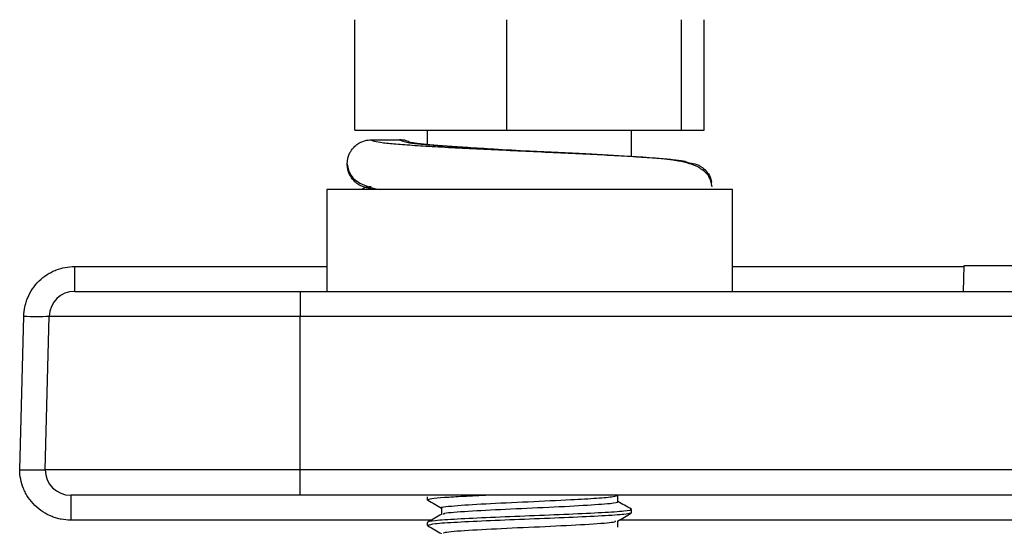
# Model space of a CAD drawing. Header units: millimetres. Extents: x -0.44 to 1.31, y -0.87 to 1.29.
# Tile 3 of 182: x 0.1358 to 0.1744, y -0.465 to -0.4451. Entities that reach past the tile are written whole.
import ezdxf

# ---------------------------------------------------------------- set-up
doc = ezdxf.new("R2010")
doc.units = ezdxf.units.MM

msp = doc.modelspace()

# ---------------------------------------------------------------- linework, layer by layer
at = {"color": 7, "linetype": 'Continuous', "lineweight": 25}
for p, q in [((0.148928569, -0.4494448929), (0.148928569, -0.4451063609)), ((0.1548839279, -0.4494448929), (0.1548839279, -0.4451063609)), ((0.1617349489, -0.4494448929), (0.1617349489, -0.4451063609)), ((0.1626306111, -0.4494448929), (0.1626306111, -0.4451063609)), ((0.148928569, -0.4494448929), (0.1548839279, -0.4494448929)), ((0.15177959, -0.4500056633), (0.15177959, -0.4494448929)), ((0.1548839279, -0.4494448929), (0.1617349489, -0.4494448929)), ((0.15977959, -0.4504705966), (0.15977959, -0.4494448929)), ((0.1617349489, -0.4494448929), (0.1626306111, -0.4494448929)), ((0.1495721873, -0.4498169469), (0.1506763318, -0.4498169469)), ((0.14782959, -0.4517605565), (0.14782959, -0.4557605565)), ((0.16372959, -0.4517605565), (0.14782959, -0.4517605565)), ((0.1629133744, -0.4515258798), (0.1629180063, -0.4514785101)), ((0.16372959, -0.4557605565), (0.16372959, -0.4517605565)), ((0.1379370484, -0.4557605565), (0.1379370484, -0.4547867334)), ((0.172805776, -0.4547605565), (0.17277959, -0.4557605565)), ((0.17977959, -0.4547605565), (0.172805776, -0.4547605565)), ((0.14677959, -0.4557605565), (0.14677959, -0.4567343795)), ((0.14677959, -0.4557605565), (0.28277959, -0.4557605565)), ((0.1357799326, -0.4627605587), (0.1359377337, -0.4567343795)), ((0.13677959, -0.4627605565), (0.136937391, -0.4567343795)), ((0.136937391, -0.4567343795), (0.14677959, -0.4567343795)), ((0.14677959, -0.4627605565), (0.14677959, -0.4567343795)), ((0.14677959, -0.4567343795), (0.28277959, -0.4567343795)), ((0.14677959, -0.4627605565), (0.13677959, -0.4627605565)), ((0.14677959, -0.4637605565), (0.14677959, -0.4627605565)), ((0.28277959, -0.4627605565), (0.14677959, -0.4627605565)), ((0.13777959, -0.4637605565), (0.13777959, -0.4647343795)), ((0.28277959, -0.4637605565), (0.14677959, -0.4637605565)), ((0.1592383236, -0.4640073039), (0.1592383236, -0.4637605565)), ((0.15177959, -0.4639448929), (0.15177959, -0.4638198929)), ((0.15177959, -0.4639448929), (0.1518317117, -0.4639555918)), ((0.1523208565, -0.4642574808), (0.1523208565, -0.4645015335)), ((0.1597266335, -0.4643090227), (0.15977959, -0.4643198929)), ((0.15977959, -0.4644448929), (0.15977959, -0.4643198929)), ((0.15177959, -0.4649448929), (0.15177959, -0.4648198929)), ((0.1592383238, -0.4650073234), (0.1592383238, -0.4647632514)), ((0.15177959, -0.4649448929), (0.1518343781, -0.4649561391))]:
    msp.add_line(p, q, dxfattribs=at)
at = {"color": 250, "linetype": 'Continuous', "lineweight": 25}
for p, q in [((0.1379370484, -0.4547867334), (0.14782959, -0.4547867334)), ((0.16372959, -0.4547867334), (0.1728050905, -0.4547867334)), ((0.1519186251, -0.4647343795), (0.13777959, -0.4647343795)), ((0.2042198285, -0.4647343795), (0.1592881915, -0.4647343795))]:
    msp.add_line(p, q, dxfattribs=at)
at = {"color": 7, "linetype": 'Continuous', "lineweight": 25}
for centre, radius, start, end in [((0.1379370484, -0.4567605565), 0.001, 90, 178.5), ((0.1364375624, -0.4471796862), 0.009567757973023, 267.0054515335, 272.9945484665), ((0.13777959, -0.4627605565), 0.001, 180, 270)]:
    msp.add_arc(centre, radius, start, end, dxfattribs=at)
for points, knots in [([(0.1495721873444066, -0.4517169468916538), (0.1494930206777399, -0.4517169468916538), (0.1494034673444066, -0.4517073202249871), (0.1492089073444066, -0.4516505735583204), (0.1491035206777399, -0.4516029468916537), (0.1489008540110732, -0.4514509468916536), (0.148804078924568, -0.4513454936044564), (0.1486638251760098, -0.4510825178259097), (0.1486221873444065, -0.450925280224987), (0.1486221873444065, -0.4506086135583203), (0.1486638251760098, -0.4504513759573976), (0.148804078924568, -0.4501884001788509), (0.1489008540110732, -0.4500829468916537), (0.1491035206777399, -0.4499309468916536), (0.1492089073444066, -0.4498833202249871), (0.1494034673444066, -0.4498265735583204), (0.1494930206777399, -0.4498169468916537), (0.1495721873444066, -0.4498169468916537)], [0, 0, 0, 0, 0.125, 0.125, 0.25, 0.25, 0.375, 0.375, 0.5, 0.5, 0.625, 0.625, 0.75, 0.75, 0.875, 0.875, 1, 1, 1, 1]), ([(0.1510980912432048, -0.4499328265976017), (0.1510472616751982, -0.4499033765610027), (0.1509180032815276, -0.4498284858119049), (0.1507675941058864, -0.4498213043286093), (0.1506763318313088, -0.4498169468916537)], [0, 0, 0, 0, 0.3932399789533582, 0.9999999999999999, 0.9999999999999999, 0.9999999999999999, 0.9999999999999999]), ([(0.152801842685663, -0.4500873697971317), (0.1527164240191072, -0.4500816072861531), (0.1523578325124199, -0.4500574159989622), (0.1518580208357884, -0.4500148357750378), (0.1513914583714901, -0.4499703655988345), (0.1511039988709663, -0.4499241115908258), (0.1510972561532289, -0.4499254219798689), (0.151095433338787, -0.4499257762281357)], [0, 0, 0, 0, 0.0931782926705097, 0.3911667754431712, 0.6701202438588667, 0.9108208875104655, 1, 1, 1, 1]), ([(0.1557795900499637, -0.4502669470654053), (0.1553053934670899, -0.4502403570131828), (0.1544635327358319, -0.4501931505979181), (0.1534610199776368, -0.4501336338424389), (0.1529830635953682, -0.4501000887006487), (0.152801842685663, -0.4500873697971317)], [0, 0, 0, 0, 0.4446709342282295, 0.7894426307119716, 1, 1, 1, 1]), ([(0.1629368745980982, -0.4516631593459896), (0.1629037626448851, -0.4515043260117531), (0.1628428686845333, -0.4512122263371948), (0.162352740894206, -0.450822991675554), (0.1614245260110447, -0.4505782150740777), (0.1599944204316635, -0.4504841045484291), (0.157913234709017, -0.4503645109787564), (0.1565282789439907, -0.4503011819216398), (0.1557795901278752, -0.4502669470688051)], [0, 0, 0, 0, 0.1019808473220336, 0.187546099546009, 0.3396456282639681, 0.6040389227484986, 0.7859486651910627, 1, 1, 1, 1]), ([(0.1557795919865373, -0.4502669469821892), (0.1561892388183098, -0.4502861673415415), (0.1565988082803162, -0.4503053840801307), (0.157394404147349, -0.4503427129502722), (0.157776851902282, -0.4503602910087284), (0.158523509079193, -0.4503971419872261), (0.1588860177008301, -0.4504162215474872), (0.159567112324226, -0.4504546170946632), (0.1598855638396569, -0.450473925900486), (0.1603169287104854, -0.4505022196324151), (0.1604530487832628, -0.4505115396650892), (0.1607084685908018, -0.4505298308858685), (0.1608272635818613, -0.4505386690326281), (0.1611624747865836, -0.4505658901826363), (0.161356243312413, -0.4505847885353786), (0.1616697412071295, -0.4506230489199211), (0.161789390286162, -0.4506424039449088), (0.161947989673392, -0.4506804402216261), (0.1619869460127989, -0.4506991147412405), (0.1619869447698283, -0.450716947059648)], [0, 0, 0, 0, 0.1249999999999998, 0.1249999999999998, 0.2499999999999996, 0.2499999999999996, 0.3749999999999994, 0.3749999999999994, 0.4999999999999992, 0.4999999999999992, 0.5625000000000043, 0.5625000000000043, 0.6250000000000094, 0.6250000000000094, 0.7500000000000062, 0.7500000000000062, 0.8750000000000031, 0.8750000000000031, 1, 1, 1, 1]), ([(0.1486221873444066, -0.4507669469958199), (0.1486554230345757, -0.4509263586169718), (0.148716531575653, -0.4512194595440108), (0.1491930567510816, -0.4516074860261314), (0.149641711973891, -0.4517084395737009), (0.1499246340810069, -0.4517721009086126)], [0, 0, 0, 0, 0.3057838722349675, 0.5622271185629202, 1, 1, 1, 1]), ([(0.1619869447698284, -0.4507169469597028), (0.1620766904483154, -0.4507244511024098), (0.1622799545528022, -0.4507414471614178), (0.1625489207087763, -0.4508805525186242), (0.1627603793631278, -0.4510961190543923), (0.162883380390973, -0.451300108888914), (0.1629007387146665, -0.4514396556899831), (0.1629058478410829, -0.4514807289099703)], [0, 0, 0, 0, 0.2071411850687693, 0.4691520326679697, 0.6762877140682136, 0.9047208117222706, 1, 1, 1, 1]), ([(0.1495605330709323, -0.4516549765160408), (0.1494656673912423, -0.4516632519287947), (0.1493253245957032, -0.4516754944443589), (0.1492359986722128, -0.4517365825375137), (0.1492070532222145, -0.4517563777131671)], [0, 0, 0, 0, 0.6759568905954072, 1, 1, 1, 1]), ([(0.1359377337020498, -0.4567343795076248), (0.1359410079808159, -0.4566093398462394), (0.1359628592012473, -0.4564253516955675), (0.1360179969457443, -0.4562169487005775), (0.1360479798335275, -0.4561289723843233), (0.1360693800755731, -0.4560706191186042), (0.1360798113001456, -0.4560439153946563), (0.1361975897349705, -0.455763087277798), (0.1363476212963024, -0.4555430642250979), (0.1366383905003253, -0.4552596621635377), (0.1367948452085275, -0.4551349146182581), (0.1369967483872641, -0.455019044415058), (0.1370874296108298, -0.454975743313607), (0.1371488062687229, -0.4549482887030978), (0.1371824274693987, -0.4549343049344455), (0.1374446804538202, -0.4548321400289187), (0.137686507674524, -0.4547867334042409), (0.137937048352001, -0.4547867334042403)], [0, 0, 0, 0, 0.1249999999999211, 0.1874999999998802, 0.2187499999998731, 0.2187499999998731, 0.249999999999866, 0.249999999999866, 0.4999999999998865, 0.4999999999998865, 0.6249999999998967, 0.6874999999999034, 0.7187499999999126, 0.7187499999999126, 0.7499999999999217, 0.7499999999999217, 1, 1, 1, 1]), ([(0.137937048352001, -0.4557605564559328), (0.137937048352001, -0.4557605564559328), (0.1379555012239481, -0.4557605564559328), (0.1380093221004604, -0.4557605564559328), (0.1380443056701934, -0.4557605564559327), (0.1380610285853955, -0.4557605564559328), (0.1380725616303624, -0.4557605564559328), (0.138078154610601, -0.4557605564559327), (0.1381368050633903, -0.4557605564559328), (0.1382350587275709, -0.4557605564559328), (0.1383847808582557, -0.4557605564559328), (0.13846841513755, -0.4557605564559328), (0.1385061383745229, -0.4557605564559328), (0.1385317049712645, -0.4557605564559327), (0.1385441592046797, -0.4557605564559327), (0.1386678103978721, -0.4557605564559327), (0.1388528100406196, -0.4557605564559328), (0.139103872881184, -0.4557605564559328), (0.1392190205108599, -0.4557605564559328), (0.1392974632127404, -0.4557605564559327), (0.1393366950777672, -0.4557605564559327), (0.1397122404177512, -0.4557605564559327), (0.1400955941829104, -0.4557605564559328), (0.1407426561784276, -0.4557605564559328), (0.1410811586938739, -0.4557605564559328), (0.1415022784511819, -0.4557605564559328), (0.1416883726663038, -0.4557605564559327), (0.1418136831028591, -0.4557605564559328), (0.1418783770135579, -0.4557605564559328), (0.1421908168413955, -0.4557605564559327), (0.1425762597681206, -0.4557605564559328), (0.1430443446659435, -0.4557605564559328), (0.1432829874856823, -0.4557605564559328), (0.1433862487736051, -0.4557605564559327), (0.1434553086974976, -0.4557605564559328), (0.1434913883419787, -0.4557605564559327), (0.1437911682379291, -0.4557605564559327), (0.1441967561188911, -0.4557605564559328), (0.1446802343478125, -0.4557605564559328), (0.1449245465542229, -0.4557605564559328), (0.1450298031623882, -0.4557605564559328), (0.1451000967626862, -0.4557605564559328), (0.1451373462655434, -0.4557605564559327), (0.145702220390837, -0.4557605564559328), (0.1462385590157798, -0.4557605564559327), (0.146779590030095, -0.4557605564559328)], [0, 0, 0, 0, 0.0624999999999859, 0.093749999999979, 0.1093749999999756, 0.1171874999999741, 0.1171874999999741, 0.1249999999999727, 0.1249999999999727, 0.1874999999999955, 0.218750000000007, 0.2343750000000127, 0.2421875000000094, 0.2421875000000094, 0.250000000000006, 0.250000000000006, 0.3124999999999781, 0.3437499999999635, 0.3593749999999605, 0.3593749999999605, 0.3749999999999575, 0.3749999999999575, 0.4999999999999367, 0.4999999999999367, 0.5624999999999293, 0.5937499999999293, 0.6093749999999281, 0.6093749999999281, 0.624999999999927, 0.624999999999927, 0.6874999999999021, 0.7187499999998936, 0.7343749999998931, 0.7421874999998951, 0.7421874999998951, 0.7499999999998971, 0.7499999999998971, 0.8124999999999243, 0.8437499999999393, 0.8593749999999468, 0.8671874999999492, 0.8671874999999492, 0.8749999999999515, 0.8749999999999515, 1, 1, 1, 1]), ([(0.1357798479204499, -0.4627605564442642), (0.1358130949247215, -0.4627606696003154), (0.13587943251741, -0.4627608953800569), (0.1359777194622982, -0.4627612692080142), (0.1360736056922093, -0.4627616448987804), (0.1361661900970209, -0.4627620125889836), (0.1362546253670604, -0.4627623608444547), (0.1363381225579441, -0.4627626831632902), (0.1364159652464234, -0.4627629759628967), (0.1365100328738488, -0.4627633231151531), (0.1366144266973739, -0.4627637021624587), (0.1367089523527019, -0.4627639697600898), (0.1367606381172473, -0.4627632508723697), (0.1367779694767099, -0.462762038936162), (0.1367791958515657, -0.4627609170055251), (0.1367795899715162, -0.4627605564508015)], [0, 0, 0, 0, 0.0635331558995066, 0.1267674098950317, 0.1897033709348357, 0.252341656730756, 0.3146828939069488, 0.3767277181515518, 0.4384767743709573, 0.499930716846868, 0.6192164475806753, 0.7493454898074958, 0.8768332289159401, 0.9604179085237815, 1, 1, 1, 1]), ([(0.137779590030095, -0.4647343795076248), (0.1376535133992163, -0.4647343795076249), (0.1374676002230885, -0.4647170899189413), (0.1372563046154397, -0.4646666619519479), (0.13716695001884, -0.4646385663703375), (0.1371076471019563, -0.46461839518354), (0.1370805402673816, -0.4646085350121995), (0.1367943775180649, -0.4644962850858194), (0.1365691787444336, -0.4643497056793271), (0.1362774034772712, -0.4640618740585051), (0.1361485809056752, -0.4639063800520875), (0.1360281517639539, -0.4637047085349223), (0.1359754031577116, -0.4635988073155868), (0.1359543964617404, -0.4635523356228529), (0.1359407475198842, -0.4635211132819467), (0.1359335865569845, -0.4635041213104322), (0.1358323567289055, -0.4632560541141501), (0.1357830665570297, -0.4630130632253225), (0.1357798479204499, -0.4627605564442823)], [0, 0, 0, 0, 0.1249999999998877, 0.1874999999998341, 0.2187499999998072, 0.2187499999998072, 0.2499999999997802, 0.2499999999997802, 0.4999999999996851, 0.4999999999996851, 0.6249999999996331, 0.687499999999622, 0.7187499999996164, 0.734374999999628, 0.734374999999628, 0.7499999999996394, 0.7499999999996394, 1, 1, 1, 1]), ([(0.146779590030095, -0.4637605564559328), (0.1465044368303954, -0.4637605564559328), (0.1460933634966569, -0.4637605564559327), (0.1456166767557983, -0.4637605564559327), (0.1453790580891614, -0.4637605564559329), (0.1452773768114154, -0.4637605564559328), (0.1452096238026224, -0.4637605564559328), (0.1451777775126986, -0.4637605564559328), (0.144855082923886, -0.4637605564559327), (0.1444305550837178, -0.4637605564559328), (0.143945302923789, -0.4637605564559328), (0.1437051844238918, -0.4637605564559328), (0.14360281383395, -0.4637605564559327), (0.1435346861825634, -0.4637605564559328), (0.1435020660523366, -0.4637605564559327), (0.1431841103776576, -0.4637605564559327), (0.1427706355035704, -0.4637605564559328), (0.1423065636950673, -0.4637605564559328), (0.1421116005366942, -0.4637605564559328), (0.1419824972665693, -0.4637605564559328), (0.1419196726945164, -0.4637605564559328), (0.1413349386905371, -0.4637605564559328), (0.1408547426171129, -0.4637605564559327), (0.1401960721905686, -0.4637605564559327), (0.1398852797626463, -0.4637605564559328), (0.1395551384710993, -0.4637605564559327), (0.1394206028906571, -0.4637605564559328), (0.139332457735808, -0.4637605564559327), (0.1392882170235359, -0.4637605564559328), (0.1390802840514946, -0.4637605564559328), (0.1388511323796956, -0.4637605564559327), (0.1386194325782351, -0.4637605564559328), (0.1385124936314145, -0.4637605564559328), (0.1384685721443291, -0.4637605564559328), (0.1384397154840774, -0.4637605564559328), (0.1384249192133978, -0.4637605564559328), (0.1383041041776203, -0.4637605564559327), (0.1381633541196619, -0.4637605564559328), (0.1380347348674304, -0.4637605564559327), (0.1379793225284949, -0.4637605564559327), (0.1379574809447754, -0.4637605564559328), (0.1379433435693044, -0.4637605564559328), (0.1379361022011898, -0.4637605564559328), (0.1378296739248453, -0.4637605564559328), (0.137779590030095, -0.4637605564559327), (0.137779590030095, -0.4637605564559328)], [0, 0, 0, 0, 0.0624999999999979, 0.0937499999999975, 0.1093749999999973, 0.1171874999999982, 0.1171874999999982, 0.124999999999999, 0.124999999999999, 0.1875000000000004, 0.2187500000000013, 0.2343749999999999, 0.2421874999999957, 0.2421874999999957, 0.2499999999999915, 0.2499999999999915, 0.312499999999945, 0.3437499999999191, 0.3593749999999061, 0.3593749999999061, 0.3749999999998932, 0.3749999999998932, 0.4999999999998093, 0.4999999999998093, 0.5624999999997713, 0.5937499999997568, 0.6093749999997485, 0.6093749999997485, 0.6249999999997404, 0.6249999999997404, 0.687499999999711, 0.7187499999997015, 0.7343749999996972, 0.7421874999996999, 0.7421874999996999, 0.7499999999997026, 0.7499999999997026, 0.8124999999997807, 0.8437499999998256, 0.8593749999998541, 0.8671874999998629, 0.8671874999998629, 0.8749999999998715, 0.8749999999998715, 1, 1, 1, 1]), ([(0.1541775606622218, -0.4637605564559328), (0.153818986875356, -0.4637765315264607), (0.153484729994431, -0.463792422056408), (0.1530475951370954, -0.4638147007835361), (0.1529134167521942, -0.4638216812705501), (0.1526608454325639, -0.4638363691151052), (0.1525432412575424, -0.4638439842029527), (0.1522237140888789, -0.4638673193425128), (0.1520559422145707, -0.4638835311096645), (0.1518338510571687, -0.4639152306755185), (0.1517795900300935, -0.463930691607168), (0.1517795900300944, -0.463944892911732)], [0, 0, 0, 0, 0.2500000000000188, 0.2500000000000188, 0.3750000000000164, 0.3750000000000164, 0.5000000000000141, 0.5000000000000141, 0.750000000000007, 0.750000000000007, 1, 1, 1, 1]), ([(0.1523563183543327, -0.4642576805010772), (0.152344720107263, -0.4642552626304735), (0.1522048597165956, -0.4642261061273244), (0.1527583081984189, -0.4641686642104), (0.1539740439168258, -0.4640911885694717), (0.1557198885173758, -0.4640099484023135), (0.1573198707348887, -0.4639358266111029), (0.1584612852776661, -0.4638713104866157), (0.1591080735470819, -0.463813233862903), (0.1591972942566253, -0.4637769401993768), (0.1592375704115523, -0.4637605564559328)], [0, 0, 0, 0, 0.0146035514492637, 0.1761006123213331, 0.3357435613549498, 0.4969867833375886, 0.6578590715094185, 0.7780842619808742, 0.8998224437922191, 1, 1, 1, 1]), ([(0.1517882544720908, -0.463954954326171), (0.1518787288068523, -0.4640073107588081), (0.1520562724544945, -0.4641100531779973), (0.1522337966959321, -0.4642128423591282), (0.1523208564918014, -0.464263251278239)], [0, 0, 0, 0, 0.5095892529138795, 1, 1, 1, 1]), ([(0.1524249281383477, -0.4645073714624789), (0.152404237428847, -0.464494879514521), (0.1523405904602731, -0.464456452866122), (0.1531391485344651, -0.4643893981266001), (0.1545769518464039, -0.4643107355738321), (0.1563416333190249, -0.4642338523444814), (0.1579774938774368, -0.4641521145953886), (0.1589371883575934, -0.4640818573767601), (0.1592938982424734, -0.4640319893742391), (0.1592193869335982, -0.4640097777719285), (0.1592104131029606, -0.4640071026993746)], [0, 0, 0, 0, 0.0762990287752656, 0.2347044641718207, 0.3921654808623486, 0.5489000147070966, 0.7076645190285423, 0.8645114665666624, 0.9836823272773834, 1, 1, 1, 1]), ([(0.1597706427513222, -0.4643096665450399), (0.1596801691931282, -0.4642573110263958), (0.1595027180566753, -0.4641546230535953), (0.159325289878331, -0.4640518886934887), (0.1592383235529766, -0.4640015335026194)], [0, 0, 0, 0, 0.5098505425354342, 0.9999999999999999, 0.9999999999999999, 0.9999999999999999, 0.9999999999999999]), ([(0.159779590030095, -0.4643198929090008), (0.1597795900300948, -0.4643391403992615), (0.159678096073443, -0.4643607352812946), (0.1592721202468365, -0.4644040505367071), (0.158968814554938, -0.4644256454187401), (0.1582472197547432, -0.4644641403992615), (0.1578003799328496, -0.4644857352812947), (0.1568202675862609, -0.464529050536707), (0.1562898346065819, -0.4645506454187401), (0.1552693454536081, -0.4645891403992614), (0.154738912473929, -0.4646107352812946), (0.1537588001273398, -0.4646540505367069), (0.1533119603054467, -0.4646756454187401), (0.1525903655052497, -0.4647141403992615), (0.1522870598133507, -0.4647357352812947), (0.1518810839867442, -0.4647790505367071), (0.1517795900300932, -0.4648006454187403), (0.1517795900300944, -0.4648198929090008)], [0, 0, 0, 0, 0.125, 0.125, 0.25, 0.25, 0.375, 0.375, 0.5, 0.5, 0.625, 0.625, 0.75, 0.75, 0.875, 0.875, 1, 1, 1, 1]), ([(0.1597255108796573, -0.4644559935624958), (0.1596729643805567, -0.4644731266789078), (0.1595565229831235, -0.4645110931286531), (0.1586707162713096, -0.4645698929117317), (0.1573529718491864, -0.464632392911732), (0.1557793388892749, -0.4646948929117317), (0.1542072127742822, -0.464757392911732), (0.152884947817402, -0.4648198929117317), (0.1519599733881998, -0.4648823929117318), (0.15183971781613, -0.4649240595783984), (0.151779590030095, -0.4649448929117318)], [0, 0, 0, 0, 0.1051327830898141, 0.2329709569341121, 0.3608091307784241, 0.4886473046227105, 0.616485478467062, 0.7443236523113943, 0.8721618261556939, 1, 1, 1, 1]), ([(0.1523312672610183, -0.4644955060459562), (0.1522408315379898, -0.4645478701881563), (0.1520599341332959, -0.4646526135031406), (0.1518790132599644, -0.4647573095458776), (0.1517885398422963, -0.4648096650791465)], [0, 0, 0, 0, 0.4999282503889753, 1, 1, 1, 1]), ([(0.1592276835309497, -0.4647694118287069), (0.1593180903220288, -0.4647170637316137), (0.1594989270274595, -0.4646123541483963), (0.1596797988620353, -0.4645076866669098), (0.1597702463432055, -0.4644553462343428)], [0, 0, 0, 0, 0.4999360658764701, 1, 1, 1, 1]), ([(0.1524228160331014, -0.4652574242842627), (0.1524132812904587, -0.4652415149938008), (0.1523879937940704, -0.4651993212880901), (0.1533047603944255, -0.4651294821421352), (0.1548349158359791, -0.4650480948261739), (0.1566429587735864, -0.4649705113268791), (0.1581952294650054, -0.4648886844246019), (0.1591511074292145, -0.4648181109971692), (0.1591442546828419, -0.4647746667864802), (0.1591415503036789, -0.4647575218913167)], [0, 0, 0, 0, 0.0967816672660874, 0.2566787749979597, 0.4170057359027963, 0.5757104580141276, 0.7362369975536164, 0.8959081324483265, 1, 1, 1, 1]), ([(0.1517891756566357, -0.4649554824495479), (0.1518796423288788, -0.46500783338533), (0.1520568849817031, -0.4651103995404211), (0.1522340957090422, -0.4652130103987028), (0.1523208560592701, -0.465263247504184)], [0, 0, 0, 0, 0.5104114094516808, 1, 1, 1, 1])]:
    msp.add_open_spline(points, degree=3, knots=knots, dxfattribs=at)
at = {"color": 250, "linetype": 'Continuous', "lineweight": 25}
for points, knots in [([(0.1495721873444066, -0.4498169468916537), (0.149572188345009, -0.4498347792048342), (0.1496111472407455, -0.4498534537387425), (0.1497697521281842, -0.4498914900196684), (0.1498894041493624, -0.4499108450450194), (0.1502029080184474, -0.4499491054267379), (0.1503966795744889, -0.4499680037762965), (0.1507318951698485, -0.4499952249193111), (0.1508506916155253, -0.4500040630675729), (0.1511061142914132, -0.4500223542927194), (0.1512422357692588, -0.4500316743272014), (0.1516736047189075, -0.4500599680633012), (0.1519920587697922, -0.4500792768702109), (0.1526731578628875, -0.4501176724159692), (0.1530356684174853, -0.4501367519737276), (0.1537823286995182, -0.4501736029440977), (0.1541647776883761, -0.4501911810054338), (0.154960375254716, -0.4502285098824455), (0.1553699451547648, -0.4502477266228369), (0.1557795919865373, -0.4502669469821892)], [0, 0, 0, 0, 0.1250000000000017, 0.1250000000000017, 0.2500000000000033, 0.2500000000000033, 0.375000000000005, 0.375000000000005, 0.4375000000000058, 0.4375000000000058, 0.5000000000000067, 0.5000000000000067, 0.625000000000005, 0.625000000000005, 0.7500000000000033, 0.7500000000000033, 0.8750000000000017, 0.8750000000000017, 1, 1, 1, 1]), ([(0.1506763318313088, -0.4498169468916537), (0.1507530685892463, -0.44985444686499), (0.1509065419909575, -0.4499294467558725), (0.1520866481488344, -0.4500419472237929), (0.15377322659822, -0.4501544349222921), (0.1551104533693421, -0.4502294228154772), (0.1557789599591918, -0.4502669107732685)], [0, 0, 0, 0, 0.2500196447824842, 0.5000389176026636, 0.7500593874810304, 1, 1, 1, 1])]:
    msp.add_open_spline(points, degree=3, knots=knots, dxfattribs=at)

doc.saveas('drawing.dxf')
